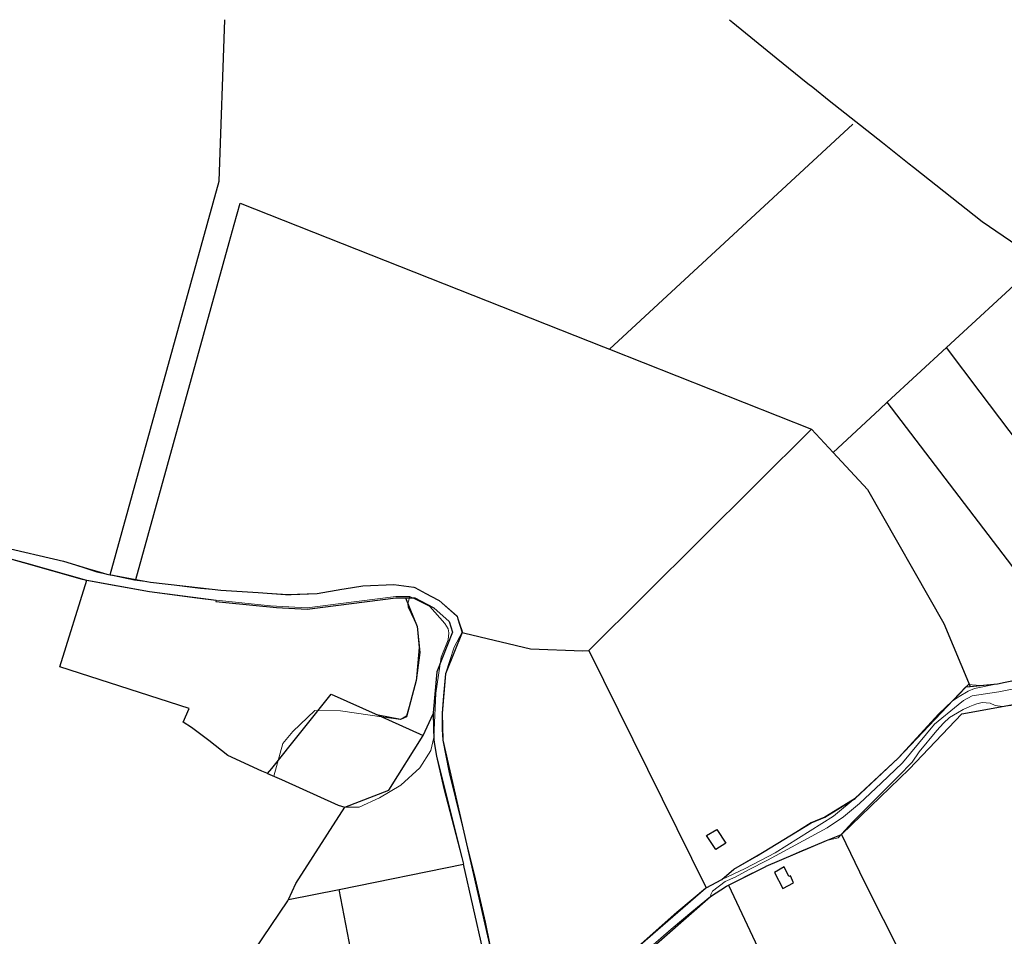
# Model space of a CAD drawing. Header units: metres. Extents: x 190798 to 192239, y 307689 to 310000.
# Tile 71 of 107: x 191182 to 191562, y 309646 to 310000. Entities that reach past the tile are written whole.
import ezdxf
from ezdxf.lldxf.tags import DXFTag

# ---------------------------------------------------------------- set-up
doc = ezdxf.new("R2010")
doc.units = ezdxf.units.M
doc.layers.add('PH-BEST-BEBOUWING', color=1, linetype='Continuous')
doc.layers.add('PH-BEST-KADASTRALE-GRENS', color=150, linetype='KG-KADASTRAAL-SO')
doc.layers.add('PH-BEST-KANTVERHARDING', color=253, linetype='Continuous', lineweight=9)
doc.styles.get("Standard").update_dxf_attribs({"font": 'arial.ttf'})
tags = doc.linetypes.add('KG-KADASTRAAL-SO', pattern='A,5.5,-2,["K",Standard,S=1.8,R=0,X=0,Y=-0.9],-2,5.5,-2,[5,NLCS.SHX,S=0.75,R=0,X=0,Y=0],-2', length=19).pattern_tags.tags
tags[6] = DXFTag(74, 10)

msp = doc.modelspace()

# ---------------------------------------------------------------- linework, layer by layer
at = {"layer": 'PH-BEST-BEBOUWING'}
for points in [[(191451.09, 309687.56), (191454.53, 309682.29), (191450.66, 309679.86), (191447.12, 309685.26), (191451.09, 309687.56)], [(191480.57, 309667.01), (191479.43, 309669.72), (191478.84, 309669.43), (191477.06, 309673.16), (191473.25, 309671.06), (191476.46, 309664.88), (191480.57, 309667.01)]]:
    msp.add_lwpolyline(points, dxfattribs=at)
at = {"layer": 'PH-BEST-KADASTRALE-GRENS'}
for p, q in [((191409.67, 309872.88), (191503.5, 309959.75)), ((191539.56, 309873.5), (191574.54, 309905.86)), ((191409.67, 309872.88), (191487.55, 309842.07)), ((191516.78, 309852.43), (191539.56, 309873.5)), ((191552.57, 309856.33), (191539.56, 309873.5)), ((191593.14, 309752.12), (191516.78, 309852.43)), ((191487.55, 309842.07), (191401.7, 309756.67)), ((191487.55, 309842.07), (191495.88, 309833.09)), ((191401.7, 309756.67), (191446.95, 309665.13)), ((191302.35, 309739.8), (191320.41, 309731.67)), ((191320.41, 309731.67), (191337.79, 309723.85)), ((191337.79, 309723.85), (191341.65, 309732.25)), ((191305.45, 309664.53), (191353.36, 309674.28)), ((191455.49, 309666.14), (191485.27, 309603.56)), ((191285.93, 309660.67), (191305.45, 309664.53)), ((191323.09, 309571.22), (191305.45, 309664.53))]:
    msp.add_line(p, q, dxfattribs=at)
at = {"layer": 'PH-BEST-KADASTRALE-GRENS', "ltscale": 0.2, "flags": 128}
for points in [[(191217.13, 309785.86), (191259.14, 309937.76), (191261.33, 310000)], [(191455.95, 310000), (191457.22, 309998.94), (191473.98, 309985.33), (191486.17, 309975.43), (191488.01, 309973.93), (191494.37, 309968.89), (191514.96, 309952.58), (191525.22, 309944.45), (191526.87, 309943.15), (191553.4, 309922.19), (191585.76, 309899.98), (191620.14, 309883.95), (191633.26, 309877.75), (191669.33, 309862.12), (191678.77, 309859.61), (191688.46, 309856.21), (191699, 309852.36), (191704.37, 309851.64), (191705.41, 309851.52), (191709.4, 309851.49), (191716.38, 309851.49), (191724.85, 309851.13), (191740.47, 309849.55), (191752.27, 309848.03), (191767.63, 309845.43)], [(191227.02, 309784.08), (191262.96, 309914.06), (191264.87, 309920.94), (191267.17, 309929.26)], [(191267.17, 309929.26), (191407.35, 309873.8), (191409.67, 309872.88)], [(191622.5, 309763.41), (191618.09, 309771.19), (191593.77, 309801.95), (191552.57, 309856.33)], [(191495.88, 309833.09), (191513.86, 309849.72), (191516.78, 309852.43)], [(191495.88, 309833.09), (191509.15, 309818.78), (191538.56, 309767.04), (191548.77, 309742.78)], [(191076.94, 309794.93), (191077.22, 309794.94), (191079.17, 309794.97), (191096.25, 309793.61), (191108.42, 309794.59), (191135.39, 309802.92), (191141.61, 309803.63), (191149.24, 309803.49), (191164.42, 309800.69), (191174.78, 309796.76), (191199.05, 309791.14), (191208.37, 309788.34), (191213.23, 309786.88), (191215.85, 309786.09), (191217.13, 309785.86)], [(191076.63, 309792.48), (191096.74, 309790.64), (191101.63, 309790.81), (191106.04, 309790.96), (191114.32, 309792.63), (191126.47, 309796.87), (191133.75, 309799.29), (191141.92, 309800.85), (191146.12, 309800.72), (191151.68, 309800.55), (191162.09, 309797.49), (191165.89, 309795.64), (191165.91, 309795.63), (191172.2, 309793.83), (191206.36, 309784.24), (191208.08, 309783.76), (191208.14, 309783.75)], [(191499.18, 309685.71), (191525.2, 309710.85), (191545.47, 309732.19), (191570.4, 309736.78), (191590.37, 309741.83), (191597.96, 309744.06), (191606.86, 309747.78), (191631.05, 309759.57), (191671.31, 309772.09), (191693.66, 309780.93), (191701.36, 309784.53), (191707.02, 309786.6), (191708.67, 309787.13)], [(191277.8, 309709.19), (191277.54, 309709.3), (191275.63, 309710.12), (191262.51, 309716.15), (191255.13, 309722), (191248.52, 309726.97), (191245.26, 309729.06), (191247.62, 309734.32), (191197.69, 309750.34), (191208.14, 309783.75)], [(191208.14, 309783.75), (191216.51, 309782.23), (191232.28, 309779.37), (191250.69, 309776.96), (191257.91, 309776.02), (191257.84, 309775.53), (191261.65, 309775.14), (191281.25, 309773.28), (191293.08, 309772.6), (191327.23, 309777.04), (191330.99, 309777.02)], [(191217.13, 309785.86), (191218.2, 309785.67), (191218.71, 309785.58), (191227.02, 309784.08)], [(191227.02, 309784.08), (191232.64, 309783.07), (191251.98, 309780.82), (191259.79, 309779.91), (191274.21, 309779), (191284.77, 309778.33), (191286.4, 309778.33), (191286.94, 309778.33), (191296.98, 309778.71), (191306.41, 309780.29), (191307.32, 309780.44), (191314.55, 309781.65), (191326.46, 309782.08), (191334.23, 309781.15), (191334.61, 309780.95), (191338.87, 309778.67), (191343.47, 309776.21), (191343.91, 309775.98), (191347.29, 309773.03), (191350.68, 309770.08), (191350.71, 309770.05), (191350.93, 309769.86), (191351.09, 309769.32), (191351.16, 309769.07), (191351.23, 309768.84), (191352.79, 309763.57), (191352.78, 309763.55)], [(191330.99, 309777.02), (191335.5, 309765.89), (191336.54, 309755.9), (191335.08, 309745.08), (191331.34, 309731.14), (191329.05, 309730.1), (191320.41, 309731.67)], [(191330.99, 309777.02), (191334.56, 309777), (191341.91, 309773.08), (191347.86, 309767.89), (191349.09, 309763.74), (191343.03, 309748.46), (191341.65, 309732.57), (191341.65, 309732.25)], [(191352.78, 309763.55), (191346.47, 309747.64), (191345.15, 309732.46), (191345.39, 309722.05), (191365.32, 309634.83), (191368.31, 309619.76), (191371.33, 309595.92)], [(191352.78, 309763.55), (191353.85, 309763.3), (191379.22, 309757.28), (191399.4, 309756.6), (191401.7, 309756.67)], [(191548.77, 309742.78), (191559.26, 309743.8), (191562.24, 309744.41), (191583.16, 309748.72), (191589.15, 309750.76), (191593.14, 309752.12)], [(191446.95, 309665.13), (191452.99, 309668.28), (191457.62, 309672.28), (191466.3, 309677.28), (191487.45, 309690.21), (191492.73, 309692.37), (191504.4, 309699.57), (191520.98, 309715.11), (191547.1, 309742.62), (191548.77, 309742.78)], [(191277.8, 309709.19), (191279.38, 309711.16), (191302.35, 309739.8)], [(191341.65, 309732.25), (191341.89, 309721.97), (191342.9, 309715.85), (191353.36, 309674.28)], [(191307.55, 309696.25), (191324.54, 309702.74), (191337.79, 309723.85)], [(191277.8, 309709.19), (191283.16, 309706.91), (191305.07, 309697.02), (191307.55, 309696.25)], [(191285.93, 309660.67), (191288.66, 309666.74), (191307.55, 309696.25)], [(191455.49, 309666.14), (191469.9, 309673.37), (191470.02, 309673.42), (191493.39, 309683.37), (191499.18, 309685.71)], [(191499.18, 309685.71), (191507.69, 309667.77), (191522.64, 309638.28), (191535.37, 309614.12)], [(191368.09, 309592.32), (191365.55, 309614.38), (191360.76, 309641.36), (191353.36, 309674.28)], [(191385.65, 309604.75), (191387.71, 309606.96), (191398.72, 309617.8), (191413.13, 309630.69), (191448.65, 309661.73), (191454.81, 309665.8), (191455.49, 309666.14)], [(191371.33, 309595.92), (191375.68, 309598.68), (191419.52, 309641.48), (191446.7, 309665), (191446.95, 309665.13)], [(191264.38, 309629.27), (191266.34, 309631.56), (191285.66, 309660.08), (191285.93, 309660.67)]]:
    msp.add_lwpolyline(points, dxfattribs=at)
at = {"layer": 'PH-BEST-KANTVERHARDING', "color": 8}
for p, q in [((191332.69, 309777.51), (191327.2, 309777.54)), ((191520.98, 309715.11), (191504.35, 309699.65)), ((191446.7, 309665), (191452.92, 309668.36))]:
    msp.add_line(p, q, dxfattribs=at)
for points in [[(191522.68, 309713.33), (191534.96, 309728.21), (191544.15, 309735.71), (191546.21, 309737.34), (191549.58, 309739.14), (191559.86, 309740.77), (191573.81, 309743.6), (191587.41, 309747.3), (191594.87, 309749.11), (191602.89, 309751.97), (191615.69, 309756.82), (191626.94, 309761.27), (191636.47, 309764.79), (191659.34, 309772.79), (191672.16, 309777.24), (191686.24, 309781.96), (191698.54, 309786.26), (191711.58, 309790.6), (191726.89, 309796.12), (191731.89, 309798.88), (191735.1, 309801.26), (191739.14, 309805.85), (191743.12, 309810.83), (191747.94, 309817.06)], [(191257.91, 309776.02), (191254.98, 309776.5), (191232.28, 309779.37), (191208.08, 309783.76), (191184.99, 309790.39), (191165.87, 309795.54)], [(191174.78, 309796.76), (191199.05, 309791.14), (191211.89, 309786.93), (191226.44, 309783.86), (191251.95, 309780.62), (191259.79, 309779.91), (191285.54, 309778.28), (191296.98, 309778.71), (191314.55, 309781.65), (191326.46, 309782.08), (191334.23, 309781.15), (191343.91, 309775.98), (191350.93, 309769.86), (191353.02, 309764.01), (191349.81, 309757.89), (191346.47, 309747.64), (191345.59, 309739.18), (191345.15, 309732.46), (191345.11, 309726.14), (191345.39, 309722.05), (191347.88, 309709.64), (191352.64, 309690.37), (191357.63, 309670.22), (191361.8, 309651.93), (191365.32, 309634.83)], [(191327.2, 309777.54), (191306.11, 309774.76), (191293.06, 309773.1), (191278.93, 309773.91), (191257.91, 309776.02)], [(191280.27, 309708.16), (191283.69, 309720.77), (191287.54, 309725.48), (191295.96, 309733.58), (191305.93, 309733.42), (191322.67, 309730.9), (191329.07, 309730.01), (191331.42, 309731.42), (191335.13, 309744.59), (191336.24, 309757.82), (191335.46, 309766.07), (191332.06, 309773.33), (191331.88, 309774.8), (191332.69, 309777.51)], [(191332.69, 309777.51), (191340.37, 309773.64), (191346.16, 309767.12), (191347.4, 309765.01), (191347.73, 309763.48), (191347.41, 309760.81), (191344.72, 309754.11), (191342.63, 309740.17), (191341.96, 309723.16)], [(191559.26, 309743.8), (191571.41, 309746.08), (191583.16, 309748.72), (191595.72, 309752.5), (191610.08, 309757.89), (191616.05, 309760.88)], [(191559.26, 309743.8), (191550.48, 309742.01), (191547.93, 309741.03), (191544.51, 309738.97), (191541.76, 309737.14)], [(191541.76, 309737.14), (191543.33, 309738.63), (191548.04, 309743.61), (191552.44, 309743.14), (191559.26, 309743.8)], [(191565.54, 309735.54), (191561.19, 309735.08), (191558.43, 309735.51), (191556.47, 309736.3), (191553.35, 309736.61), (191551.29, 309736.03), (191549.88, 309735.55), (191548.6, 309735.09), (191546.09, 309733.88), (191543.8, 309732.68), (191540.8, 309730.82), (191538.47, 309728.66), (191535.94, 309725.83), (191529.1, 309717.53), (191526.44, 309713.6), (191521.05, 309708.2), (191514.6, 309701.6), (191503.38, 309690.46), (191497.82, 309684.4), (191493.39, 309683.37), (191483.72, 309679.41), (191469.9, 309673.37)], [(191520.98, 309715.11), (191536.63, 309732.26), (191541.76, 309737.14)], [(191341.96, 309723.16), (191340.73, 309718.09), (191336.57, 309711.34), (191329.18, 309704.75), (191321.01, 309699.89), (191313.06, 309696.19), (191307.55, 309696.25)], [(191352.7, 309676.81), (191345.79, 309703.44), (191342.9, 309715.85), (191341.96, 309723.16)], [(191522.68, 309713.33), (191514.39, 309705.52), (191506.07, 309697.6), (191499.91, 309692.51), (191493.65, 309688.21), (191470.56, 309675.79)], [(191307.55, 309696.25), (191305.07, 309697.02), (191287.31, 309705.16), (191280.27, 309708.16)], [(191504.35, 309699.65), (191497.65, 309695.54), (191492.68, 309692.46), (191487.41, 309690.31), (191481.48, 309686.56), (191468.87, 309678.88), (191457.56, 309672.36), (191452.92, 309668.36)], [(191504.35, 309699.65), (191496, 309692.77), (191473.51, 309678.61)], [(191473.51, 309678.61), (191461.94, 309672.58), (191452.92, 309668.36)], [(191367.23, 309601.6), (191365.55, 309614.38), (191360.76, 309641.36), (191353.36, 309674.28), (191352.7, 309676.81)], [(191470.56, 309675.79), (191463.21, 309672.08), (191458.13, 309669.29), (191454.22, 309667.5), (191449.36, 309663.79), (191448.72, 309662.59), (191448.65, 309661.73)], [(191469.9, 309673.37), (191463.54, 309670.23), (191454.81, 309665.8), (191448.65, 309661.73)], [(191419.52, 309641.48), (191435.59, 309655.7), (191446.7, 309665)], [(191426.53, 309643.1), (191433.43, 309649.14), (191441.39, 309655.84), (191448.65, 309661.73)]]:
    msp.add_lwpolyline(points, dxfattribs=at)

doc.saveas('drawing.dxf')
